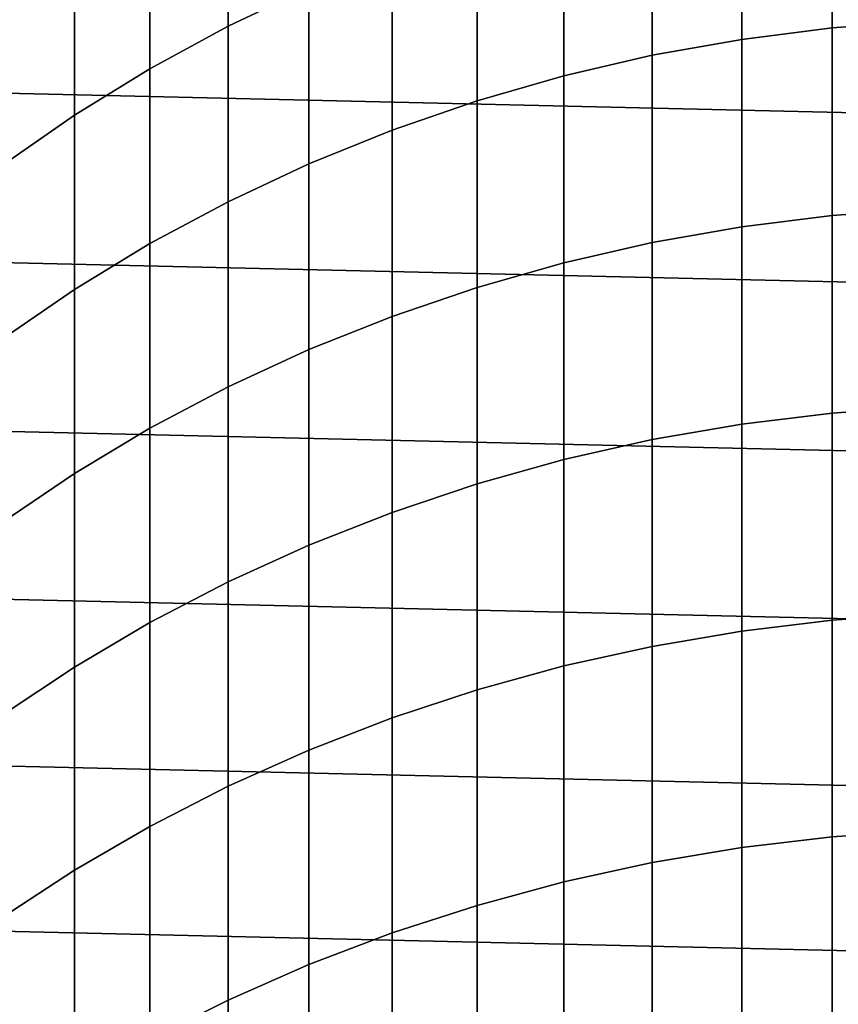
# Model space of a CAD drawing. Header units: metres. Extents: x -28 to 70, y -212 to 28.
# Tile 104 of 239: x -7.41 to -1.28, y -7.29 to 0.09. Entities that reach past the tile are written whole.
import ezdxf

# ---------------------------------------------------------------- set-up
doc = ezdxf.new("R2010")
doc.units = ezdxf.units.M
doc.layers.add('solid_10_261_102_XXX', color=7, linetype='CONTINUOUS')

msp = doc.modelspace()

# ---------------------------------------------------------------- linework, layer by layer
at = {"layer": 'solid_10_261_102_XXX'}
for points in [[(-27.38269, 2.537377, -5), (27.470657, 1.270013, -5), (27.5, 0, -5), (-27.470657, 1.270013, -5)], [(-5.849443, 1.278917, 358.291656), (-5.849443, 0.039505, 361.041626), (-5.244397, 0.326923, 361.175934), (-5.244397, 1.569896, 358.41803)], [(-1.326928, 1.358273, 361.657806), (-1.326928, 0.026885, 364.408722), (-0.64609, 0.077331, 364.43399), (-0.64609, 1.40939, 361.681702)], [(-2.00343, 1.271991, 361.617493), (-2.00343, -0.058264, 364.366058), (-1.326928, 0.026885, 364.408722), (-1.326928, 1.358273, 361.657806)], [(27.470657, -1.270013, -5), (-27.5, 0, -5), (-27.470657, 1.270013, -5), (27.5, 0, -5)], [(-6.435371, 0.956701, 358.151672), (-6.435371, -0.278768, 360.892944), (-5.849443, 0.039505, 361.041626), (-5.849443, 1.278917, 358.291656)], [(-2.673383, 1.150825, 361.560883), (-2.673383, -0.177838, 364.306152), (-2.00343, -0.058264, 364.366058), (-2.00343, 1.271991, 361.617493)], [(-3.334599, 0.995171, 361.488159), (-3.334599, -0.331448, 364.229218), (-2.673383, -0.177838, 364.306152), (-2.673383, 1.150825, 361.560883)], [(-3.984917, 0.805538, 361.399567), (-3.984917, -0.51859, 364.135468), (-3.334599, -0.331448, 364.229218), (-3.334599, 0.995171, 361.488159)], [(-7.000267, 0.6043, 357.998627), (-7.000267, -0.626857, 360.730286), (-6.435371, -0.278768, 360.892944), (-6.435371, 0.956701, 358.151672)], [(-4.62221, 0.582545, 361.29538), (-4.62221, -0.738653, 364.025238), (-3.984917, -0.51859, 364.135468), (-3.984917, 0.805538, 361.399567)], [(-7.542284, 0.222865, 357.832947), (-7.542284, -1.003623, 360.55426), (-7.000267, -0.626857, 360.730286), (-7.000267, 0.6043, 357.998627)], [(-5.244397, 0.326923, 361.175934), (-5.244397, -0.990918, 363.898865), (-4.62221, -0.738653, 364.025238), (-4.62221, 0.582545, 361.29538)], [(-5.849443, 0.039505, 361.041626), (-5.849443, -1.27456, 363.756775), (-5.244397, -0.990918, 363.898865), (-5.244397, 0.326923, 361.175934)], [(-1.326928, 0.026885, 364.408722), (-1.326928, -1.379146, 367.122253), (-0.64609, -1.32941, 367.148865), (-0.64609, 0.077331, 364.43399)], [(27.38269, -2.537377, -5), (-27.470657, -1.270013, -5), (-27.5, 0, -5), (27.470657, -1.270013, -5)], [(-6.435371, -0.278768, 360.892944), (-6.435371, -1.588652, 363.599426), (-5.849443, -1.27456, 363.756775), (-5.849443, 0.039505, 361.041626)], [(-2.00343, -0.058264, 364.366058), (-2.00343, -1.463098, 367.077271), (-1.326928, -1.379146, 367.122253), (-1.326928, 0.026885, 364.408722)], [(-2.673383, -0.177838, 364.306152), (-2.673383, -1.580992, 367.01413), (-2.00343, -1.463098, 367.077271), (-2.00343, -0.058264, 364.366058)], [(-3.334599, -0.331448, 364.229218), (-3.334599, -1.732442, 366.933014), (-2.673383, -1.580992, 367.01413), (-2.673383, -0.177838, 364.306152)], [(-7.000267, -0.626857, 360.730286), (-7.000267, -1.932169, 363.427338), (-6.435371, -1.588652, 363.599426), (-6.435371, -0.278768, 360.892944)], [(-3.984917, -0.51859, 364.135468), (-3.984917, -1.916954, 366.834198), (-3.334599, -1.732442, 366.933014), (-3.334599, -0.331448, 364.229218)], [(-4.62221, -0.738653, 364.025238), (-4.62221, -2.133924, 366.717987), (-3.984917, -1.916954, 366.834198), (-3.984917, -0.51859, 364.135468)], [(-7.542284, -1.003623, 360.55426), (-7.542284, -2.303986, 363.241058), (-7.000267, -1.932169, 363.427338), (-7.000267, -0.626857, 360.730286)], [(-5.244397, -0.990918, 363.898865), (-5.244397, -2.382643, 366.584747), (-4.62221, -2.133924, 366.717987), (-4.62221, -0.738653, 364.025238)], [(-5.849443, -1.27456, 363.756775), (-5.849443, -2.662298, 366.434967), (-5.244397, -2.382643, 366.584747), (-5.244397, -0.990918, 363.898865)], [(27.236292, -3.799254, -5), (-27.38269, -2.537377, -5), (-27.470657, -1.270013, -5), (27.38269, -2.537377, -5)], [(-6.435371, -1.588652, 363.599426), (-6.435371, -2.971975, 366.269104), (-5.849443, -2.662298, 366.434967), (-5.849443, -1.27456, 363.756775)], [(-2.00343, -1.463098, 367.077271), (-2.00343, -2.941465, 369.749084), (-1.326928, -2.858772, 369.796326), (-1.326928, -1.379146, 367.122253)], [(-1.326928, -1.379146, 367.122253), (-1.326928, -2.858772, 369.796326), (-0.64609, -2.809782, 369.824341), (-0.64609, -1.32941, 367.148865)], [(-2.673383, -1.580992, 367.01413), (-2.673383, -3.05759, 369.68277), (-2.00343, -2.941465, 369.749084), (-2.00343, -1.463098, 367.077271)], [(-7.000267, -1.932169, 363.427338), (-7.000267, -3.310663, 366.087708), (-6.435371, -2.971975, 366.269104), (-6.435371, -1.588652, 363.599426)], [(-3.334599, -1.732442, 366.933014), (-3.334599, -3.206768, 369.597534), (-2.673383, -3.05759, 369.68277), (-2.673383, -1.580992, 367.01413)], [(-3.984917, -1.916954, 366.834198), (-3.984917, -3.388511, 369.493713), (-3.334599, -3.206768, 369.597534), (-3.334599, -1.732442, 366.933014)], [(-4.62221, -2.133924, 366.717987), (-4.62221, -3.602226, 369.371613), (-3.984917, -3.388511, 369.493713), (-3.984917, -1.916954, 366.834198)], [(-7.542284, -2.303986, 363.241058), (-7.542284, -3.677254, 365.891357), (-7.000267, -3.310663, 366.087708), (-7.000267, -1.932169, 363.427338)], [(-5.244397, -2.382643, 366.584747), (-5.244397, -3.847213, 369.231659), (-4.62221, -3.602226, 369.371613), (-4.62221, -2.133924, 366.717987)], [(-5.849443, -2.662298, 366.434967), (-5.849443, -4.122673, 369.07428), (-5.244397, -3.847213, 369.231659), (-5.244397, -2.382643, 366.584747)], [(27.031759, -5.053116, -5), (-27.236292, -3.799254, -5), (-27.38269, -2.537377, -5), (27.236292, -3.799254, -5)], [(-6.435371, -2.971975, 366.269104), (-6.435371, -4.427704, 368.900024), (-5.849443, -4.122673, 369.07428), (-5.849443, -2.662298, 366.434967)], [(-2.00343, -2.941465, 369.749084), (-2.00343, -4.49226, 372.379547), (-1.326928, -4.410889, 372.429016), (-1.326928, -2.858772, 369.796326)], [(-1.326928, -2.858772, 369.796326), (-1.326928, -4.410889, 372.429016), (-0.64609, -4.362682, 372.458344), (-0.64609, -2.809782, 369.824341)], [(-2.673383, -3.05759, 369.68277), (-2.673383, -4.60653, 372.310059), (-2.00343, -4.49226, 372.379547), (-2.00343, -2.941465, 369.749084)], [(-7.000267, -3.310663, 366.087708), (-7.000267, -4.76131, 368.709442), (-6.435371, -4.427704, 368.900024), (-6.435371, -2.971975, 366.269104)], [(-3.334599, -3.206768, 369.597534), (-3.334599, -4.753324, 372.220795), (-2.673383, -4.60653, 372.310059), (-2.673383, -3.05759, 369.68277)], [(-3.984917, -3.388511, 369.493713), (-3.984917, -4.932164, 372.11203), (-3.334599, -4.753324, 372.220795), (-3.334599, -3.206768, 369.597534)], [(-7.542284, -3.677254, 365.891357), (-7.542284, -5.122401, 368.503143), (-7.000267, -4.76131, 368.709442), (-7.000267, -3.310663, 366.087708)], [(-4.62221, -3.602226, 369.371613), (-4.62221, -5.142463, 371.984131), (-3.984917, -4.932164, 372.11203), (-3.984917, -3.388511, 369.493713)], [(-5.244397, -3.847213, 369.231659), (-5.244397, -5.383536, 371.837555), (-4.62221, -5.142463, 371.984131), (-4.62221, -3.602226, 369.371613)], [(26.769545, -6.296132, -5), (-27.031759, -5.053116, -5), (-27.236292, -3.799254, -5), (27.031759, -5.053116, -5)], [(-5.849443, -4.122673, 369.07428), (-5.849443, -5.654594, 371.672699), (-5.244397, -5.383536, 371.837555), (-5.244397, -3.847213, 369.231659)], [(-6.435371, -4.427704, 368.900024), (-6.435371, -5.954752, 371.490173), (-5.849443, -5.654594, 371.672699), (-5.849443, -4.122673, 369.07428)], [(-2.00343, -4.49226, 372.379547), (-2.00343, -6.114327, 374.966644), (-1.326928, -6.034338, 375.018341), (-1.326928, -4.410889, 372.429016)], [(-1.326928, -4.410889, 372.429016), (-1.326928, -6.034338, 375.018341), (-0.64609, -5.986949, 375.04895), (-0.64609, -4.362682, 372.458344)], [(-7.000267, -4.76131, 368.709442), (-7.000267, -6.283028, 371.290558), (-6.435371, -5.954752, 371.490173), (-6.435371, -4.427704, 368.900024)], [(-2.673383, -4.60653, 372.310059), (-2.673383, -6.226656, 374.894073), (-2.00343, -6.114327, 374.966644), (-2.00343, -4.49226, 372.379547)], [(-3.334599, -4.753324, 372.220795), (-3.334599, -6.370957, 374.800812), (-2.673383, -6.226656, 374.894073), (-2.673383, -4.60653, 372.310059)], [(-7.542284, -5.122401, 368.503143), (-7.542284, -6.63835, 371.074463), (-7.000267, -6.283028, 371.290558), (-7.000267, -4.76131, 368.709442)], [(-3.984917, -4.932164, 372.11203), (-3.984917, -6.546759, 374.687225), (-3.334599, -6.370957, 374.800812), (-3.334599, -4.753324, 372.220795)], [(-4.62221, -5.142463, 371.984131), (-4.62221, -6.753488, 374.55365), (-3.984917, -6.546759, 374.687225), (-3.984917, -4.932164, 372.11203)], [(26.450205, -7.525734, -5), (-26.769545, -6.296132, -5), (-27.031759, -5.053116, -5), (26.769545, -6.296132, -5)], [(-5.244397, -5.383536, 371.837555), (-5.244397, -6.990466, 374.400513), (-4.62221, -6.753488, 374.55365), (-4.62221, -5.142463, 371.984131)], [(-5.849443, -5.654594, 371.672699), (-5.849443, -7.256921, 374.228333), (-5.244397, -6.990466, 374.400513), (-5.244397, -5.383536, 371.837555)], [(-6.435371, -5.954752, 371.490173), (-6.435371, -7.55198, 374.037659), (-5.849443, -7.256921, 374.228333), (-5.849443, -5.654594, 371.672699)], [(-7.000267, -6.283028, 371.290558), (-7.000267, -7.874681, 373.829163), (-6.435371, -7.55198, 374.037659), (-6.435371, -5.954752, 371.490173)], [(-2.00343, -6.114327, 374.966644), (-2.00343, -7.806455, 377.508484), (-1.326928, -7.727907, 377.562347), (-1.326928, -6.034338, 375.018341)], [(-1.326928, -6.034338, 375.018341), (-1.326928, -7.727907, 377.562347), (-0.64609, -7.681373, 377.594238), (-0.64609, -5.986949, 375.04895)], [(-2.673383, -6.226656, 374.894073), (-2.673383, -7.916759, 377.432861), (-2.00343, -7.806455, 377.508484), (-2.00343, -6.114327, 374.966644)], [(-3.334599, -6.370957, 374.800812), (-3.334599, -8.058459, 377.335693), (-2.673383, -7.916759, 377.432861), (-2.673383, -6.226656, 374.894073)], [(26.074398, -8.739312, -5), (-26.450205, -7.525734, -5), (-26.769545, -6.296132, -5), (26.450205, -7.525734, -5)], [(-7.542284, -6.63835, 371.074463), (-7.542284, -8.223968, 373.603455), (-7.000267, -7.874681, 373.829163), (-7.000267, -6.283028, 371.290558)], [(-3.984917, -6.546759, 374.687225), (-3.984917, -8.231093, 377.217346), (-3.334599, -8.058459, 377.335693), (-3.334599, -6.370957, 374.800812)], [(-4.62221, -6.753488, 374.55365), (-4.62221, -8.434095, 377.078156), (-3.984917, -8.231093, 377.217346), (-3.984917, -6.546759, 374.687225)], [(-5.244397, -6.990466, 374.400513), (-5.244397, -8.666803, 376.91861), (-4.62221, -8.434095, 377.078156), (-4.62221, -6.753488, 374.55365)], [(-5.849443, -7.256921, 374.228333), (-5.849443, -8.928455, 376.739227), (-5.244397, -8.666803, 376.91861), (-5.244397, -6.990466, 374.400513)], [(-6.435371, -7.55198, 374.037659), (-6.435371, -9.218197, 376.540588), (-5.849443, -8.928455, 376.739227), (-5.849443, -7.256921, 374.228333)]]:
    msp.add_3dface(points, dxfattribs=at)

doc.saveas('drawing.dxf')
